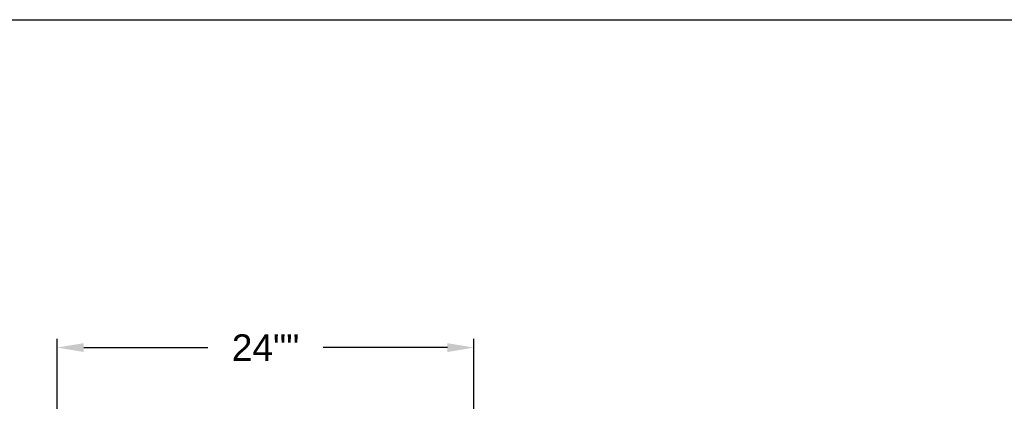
# Model space of a CAD drawing. Header units: inches. Extents: x 144.9 to 238.4, y 214.8 to 247.7.
# Tile 58 of 256: x 157.9 to 161.4, y 226.1 to 227.5. Entities that reach past the tile are written whole.
import ezdxf

# ---------------------------------------------------------------- set-up
doc = ezdxf.new("R2010")
doc.units = ezdxf.units.IN
doc.header["$LTSCALE"] = 0.25
doc.header["$MEASUREMENT"] = 0
doc.layers.add('ANNOTATIONS', color=1, linetype='Continuous')
doc.styles.add('ARIAL', font='arial.ttf', dxfattribs={"height": 0.09375})
doc.dimstyles.new('STANDARD$0', dxfattribs={"dimtxt": 0.09375, "dimasz": 0.09375, "dimexe": 0.03125, "dimexo": 0.046875, "dimgap": 0.09, "dimtad": 0, "dimtih": 1, "dimtoh": 1, "dimdec": 4, "dimzin": 0, "dimdsep": 46, "dimtxsty": 'ARIAL', "dimcen": 0.09, "dimadec": 0, "dimazin": 0, "dimtfac": 1, "dimtdec": 4, "dimtofl": 0, "dimtmove": 0, "dimatfit": 1, "dimfxl": 1, "dimtolj": 1, "dimtzin": 0, "dimarcsym": 0})

# ---------------------------------------------------------------- blocks, each defined once
blk = doc.blocks.new('*D63')
at = {"layer": 'ANNOTATIONS', "color": 0, "lineweight": -2, "transparency": 16777216}
for p, q in [((158.0268, 223.8494), (158.0268, 226.3654)), ((159.5004, 225.1127), (159.5004, 226.3654)), ((158.1205, 226.3342), (158.5592, 226.3342)), ((159.4066, 226.3342), (158.9679, 226.3342))]:
    blk.add_line(p, q, dxfattribs=at)
at = {"layer": 'ANNOTATIONS', "color": 0, "transparency": 16777216}
for points in [[(158.1205, 226.3498), (158.1205, 226.3185), (158.0268, 226.3342)], [(159.4066, 226.3498), (159.4066, 226.3185), (159.5004, 226.3342)]]:
    blk.add_solid(points, dxfattribs=at)
at = {"layer": 'defpoints', "color": 0, "transparency": 16777216}
for p in [(158.0268, 226.3342), (159.5004, 225.0658), (158.0268, 223.8025)]:
    blk.add_point(p, dxfattribs=at)
at = {"layer": 'ANNOTATIONS', "color": 0, "transparency": 16777216, "insert": (158.7636, 226.3342), "char_height": 0.09375, "attachment_point": 5, "style": 'ARIAL'}
blk.add_mtext('\\A1;24""', dxfattribs=at)

msp = doc.modelspace()

# ---------------------------------------------------------------- linework, layer by layer
at = {"layer": 'defpoints'}
msp.add_lwpolyline([(165.72268, 214.75854), (144.92558, 214.75854), (144.92558, 227.49365), (165.72268, 227.49365)], close=True, dxfattribs=at)

# ---------------------------------------------------------------- dimensions: what is measured, and where the dimension line sits
at = {"layer": 'ANNOTATIONS'}
dim = msp.add_linear_dim(base=(158.0268, 226.33417), p1=(159.50037, 225.06585), p2=(158.0268, 223.80249), text='24""', dimstyle='STANDARD$0', dxfattribs=at)
dim.commit()
dim.dimension.update_dxf_attribs({"geometry": '*D63', "text_midpoint": (158.76358, 226.33417), "dimtype": 160})

doc.saveas('drawing.dxf')
